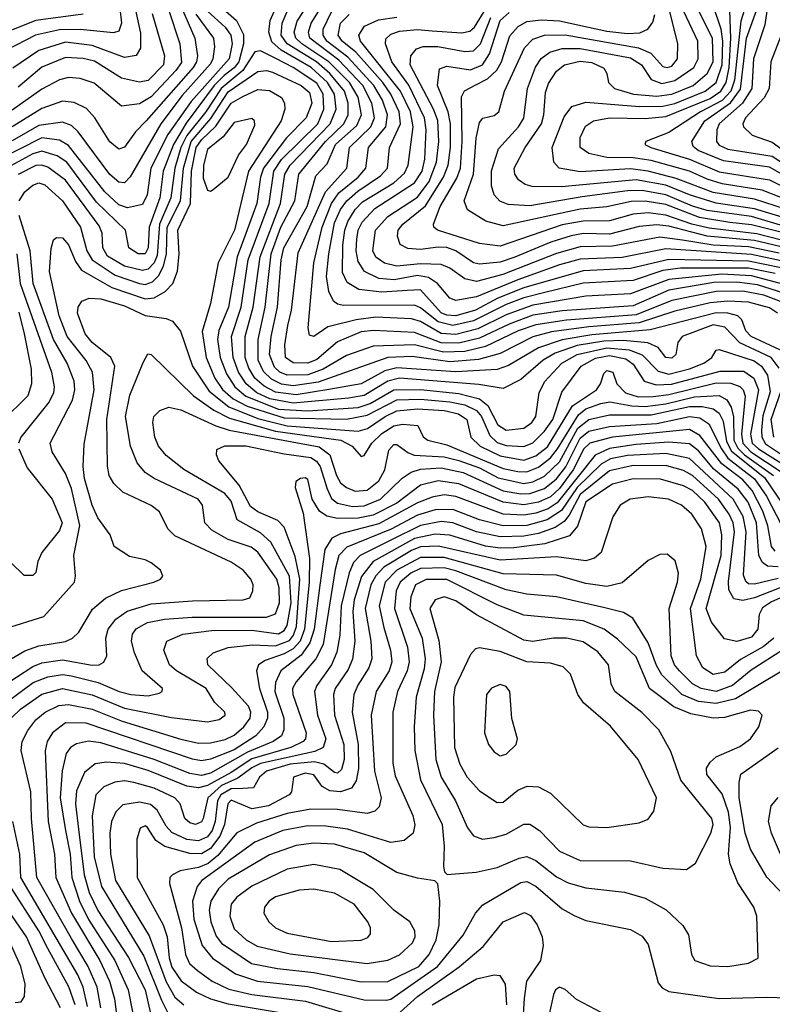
# Model space of a CAD drawing. Extents: x 997028 to 1115134, y 536408 to 618974.
# Tile 60 of 256: x 1002530 to 1005075, y 563417 to 566747. Entities that reach past the tile are written whole.
import ezdxf

# ---------------------------------------------------------------- set-up
doc = ezdxf.new("R2010")
doc.units = 0

msp = doc.modelspace()

# ---------------------------------------------------------------- linework, layer by layer
at = {"layer": '0CON10XD'}
for points in [[(1005031.4, 566945), (1004968.3, 566741.7), (1004946.9, 566543.1), (1004934.7, 566505.3), (1004905, 566474.2), (1004832, 566435), (1004725, 566365.2), (1004647.5, 566335), (1004644.2, 566325), (1004664.4, 566315), (1004795, 566274.9), (1004895, 566232.9), (1005065, 566205.5), (1005165, 566155.8)], [(1005275, 565985.1), (1005005, 566053), (1004931.2, 566061.2), (1004828.6, 566078.6), (1004715, 566121.5), (1004645, 566133.2), (1004598.3, 566131.7), (1004515, 566114.4), (1004425, 566106.1), (1004165, 566050.2), (1004106, 566066), (1004044.1, 566104.1), (1004033.3, 566135), (1004065.1, 566225), (1004073.6, 566346.4), (1004085, 566400), (1004096.2, 566413.8), (1004135, 566423.3), (1004150.6, 566435), (1004170, 566505), (1004237.6, 566652.4), (1004265, 566680.8), (1004304.4, 566694.4), (1004375, 566696.2), (1004622.2, 566652.2), (1004663.9, 566633.9), (1004705, 566588.8), (1004720, 566585), (1004735, 566589.7), (1004754.8, 566615), (1004755.6, 566665), (1004703.2, 566875)], [(1003055, 566841.9), (1003122, 566685), (1003131.1, 566625), (1003128.5, 566605), (1003117.3, 566585), (1002958.1, 566405), (1002922.2, 566367.8), (1002885, 566316.1), (1002865, 566308.9), (1002835, 566333.8), (1002784.8, 566414.8), (1002756.4, 566446.4), (1002715, 566467), (1002675, 566471.3), (1002605, 566446.6), (1002505.3, 566385)], [(1005067.6, 566855), (1005050.3, 566729.7), (1005011.8, 566615), (1005005.9, 566515), (1004974.7, 566465.3), (1004895.2, 566395), (1004887.8, 566375), (1004885.8, 566335), (1004895, 566322.4), (1004925, 566309.2), (1005075, 566286.1), (1005165, 566226.4)], [(1003165.7, 566775.7), (1003225, 566721.5), (1003244.6, 566695), (1003248.9, 566665), (1003238.3, 566615), (1003109.5, 566470.5), (1003031.4, 566358.6), (1002974.2, 566245), (1002961.3, 566155), (1002945, 566121.8), (1002895, 566111.2), (1002865, 566121.1), (1002818, 566165), (1002695, 566322.2), (1002665, 566339.9), (1002605, 566347.8), (1002450.4, 566269.6)], [(1002869.2, 566785), (1002874.3, 566735.7), (1002865, 566708.9), (1002847, 566703), (1002735, 566714.4), (1002665, 566713), (1002584, 566695), (1002486.1, 566643.9)], [(1003032.4, 566785), (1003071.7, 566665), (1003077.1, 566602.9), (1003058.6, 566575), (1002975, 566485.8), (1002935, 566463), (1002875, 566454.7), (1002782.3, 566532.3), (1002735, 566548.8), (1002695, 566551.6), (1002665, 566543.3), (1002605, 566511.7), (1002505, 566441.4)], [(1002918.5, 566795), (1002938.2, 566701.8), (1002938.7, 566651.3), (1002924.2, 566625.8), (1002885, 566619), (1002775, 566659.5), (1002685, 566670.7), (1002595, 566643), (1002506.7, 566583.3)], [(1003200.2, 566800.2), (1003263.7, 566745), (1003286.9, 566696.9), (1003287.3, 566665), (1003270.8, 566605), (1003255.6, 566584.4), (1003221.7, 566558.3)], [(1005100.5, 565630.5), (1005003.5, 565675), (1004986, 565695), (1004972.1, 565732.1), (1004958.8, 565745), (1004925, 565754.9), (1004885, 565755.3), (1004662, 565698), (1004465, 565681.6), (1004365, 565664.7), (1004285, 565636.8), (1004182.5, 565577.5), (1004145, 565563.5), (1004005, 565556), (1003805, 565570), (1003765, 565559.3), (1003685, 565515.1), (1003575, 565495.8), (1003465, 565478.3), (1003395, 565487.7), (1003357.2, 565507.2), (1003325.8, 565535), (1003305, 565568.7), (1003293.1, 565605), (1003292.8, 565675), (1003320, 565775), (1003342.9, 565945), (1003412.1, 566125), (1003427.1, 566225), (1003444.6, 566255), (1003580, 566395), (1003600.5, 566445), (1003594.7, 566495), (1003571.1, 566535), (1003515.4, 566585), (1003414, 566644), (1003382.4, 566672.4), (1003372.2, 566705), (1003377.5, 566745), (1003399.8, 566795)], [(1005092.5, 565755), (1005065, 565772.2), (1004995, 565791.9), (1004925, 565795.5), (1004865, 565789.8), (1004745, 565761.5), (1004625, 565721.5), (1004455, 565708.8), (1004328.7, 565691.3), (1004265.2, 565674.8), (1004155, 565618.5), (1004082, 565598), (1003985, 565590.4), (1003857.4, 565607.4), (1003775, 565604.3), (1003539.1, 565520.9), (1003455, 565508.8), (1003415, 565514.4), (1003381.5, 565531.5), (1003355, 565557.4), (1003336.4, 565595), (1003336.6, 565665), (1003360.3, 565775), (1003380.3, 565955), (1003413.2, 566045), (1003460.1, 566135), (1003474.6, 566225), (1003564.7, 566335), (1003625.9, 566395), (1003640.8, 566425), (1003641, 566465), (1003628.8, 566505), (1003579.3, 566565), (1003534, 566605), (1003435.1, 566665), (1003414.9, 566695), (1003417.6, 566735), (1003435.1, 566775)], [(1005135, 565781.8), (1005046.6, 565815), (1004975, 565828.6), (1004885, 565827.7), (1004735, 565797.6), (1004615, 565748.4), (1004378.7, 565731.3), (1004275, 565714.9), (1004216.1, 565695), (1004105, 565641.9), (1004035.5, 565625), (1003962.9, 565622.9), (1003865, 565647.5), (1003725, 565643.1), (1003635, 565610.8), (1003555.9, 565565), (1003505, 565546.3), (1003434.6, 565544.6), (1003410.3, 565555), (1003391.6, 565571.6), (1003375.3, 565615), (1003381, 565675), (1003402.1, 565775), (1003414.5, 565935), (1003423.9, 565975), (1003502, 566115), (1003531.2, 566218.8), (1003569.9, 566260.1), (1003598.6, 566325), (1003670.2, 566389.8), (1003686, 566425), (1003674.7, 566485), (1003645.3, 566535), (1003575, 566605), (1003484.1, 566665), (1003463.7, 566685), (1003458.5, 566705), (1003468.1, 566741.9), (1003489.6, 566775)], [(1005135.2, 565815.2), (1005025, 565850.2), (1004955, 565859.7), (1004877.7, 565857.7), (1004725, 565832.6), (1004605, 565779.8), (1004365, 565762.5), (1004265, 565747.5), (1004185, 565717.6), (1004085, 565670.3), (1004015, 565653.1), (1003955, 565654.6), (1003865, 565688.8), (1003726.2, 565696.2), (1003685, 565691.8), (1003605, 565657.3), (1003535, 565598.1), (1003505, 565585.7), (1003455, 565586.2), (1003428.8, 565605), (1003427, 565647), (1003437.2, 565712.8), (1003448.8, 565765), (1003471.9, 565958.1), (1003564.8, 566165.2), (1003636.1, 566245), (1003645.1, 566315), (1003717.2, 566385), (1003730.3, 566415), (1003721.1, 566465), (1003690.1, 566525), (1003609.8, 566609.8), (1003511.7, 566685), (1003507.1, 566705), (1003515.8, 566735), (1003540.1, 566775)], [(1005105, 565931.9), (1005005, 565952.9), (1004715, 565972.2), (1004566.9, 565943.1), (1004425, 565936.8), (1004355, 565917.8), (1004215, 565866.9), (1004075, 565809.9), (1004005, 565797.3), (1003985, 565805.3), (1003943, 565855), (1003912.7, 565875), (1003875, 565882), (1003796.8, 565866.8), (1003745, 565871.8), (1003696.2, 565895), (1003675, 565928.8), (1003667.6, 565965), (1003669.9, 566005), (1003674.9, 566035), (1003688.1, 566061.9), (1003731.6, 566108.4), (1003865.2, 566194.8), (1003891.6, 566235), (1003900, 566275), (1003904.7, 566375), (1003899.4, 566415), (1003845.8, 566525.8), (1003788, 566605), (1003767, 566665), (1003767.9, 566682.1), (1003785, 566698.3), (1003815, 566708.2), (1003875, 566713.8), (1003925, 566709.8), (1004025, 566702.4), (1004051.8, 566708.2), (1004068.1, 566721.9), (1004100.4, 566775)], [(1005125.4, 566045.4), (1005005, 566081.1), (1004855, 566102.3), (1004805, 566116.6), (1004715, 566155.1), (1004635, 566169.4), (1004585, 566168.6), (1004431.7, 566148.3), (1004255, 566117.9), (1004181.8, 566121.8), (1004153.2, 566133.2), (1004134.2, 566155), (1004125.5, 566185.5), (1004125.9, 566235.9), (1004149.6, 566310.4), (1004216.9, 566385), (1004235, 566414.5), (1004246.8, 566515), (1004273.9, 566586.1), (1004293.8, 566616.2), (1004322.7, 566637.3), (1004365, 566649.4), (1004425, 566649.8), (1004595, 566618.6), (1004633, 566595), (1004664.9, 566544.9), (1004701.6, 566531.6), (1004745, 566541.1), (1004809.8, 566585), (1004824.9, 566615), (1004823.7, 566675), (1004776.3, 566775)], [(1005145, 566068.4), (1005015, 566107.7), (1004885, 566126.5), (1004794.8, 566154.8), (1004715, 566187.7), (1004615, 566205.6), (1004361.8, 566181.8), (1004262.6, 566182.6), (1004239.5, 566189.5), (1004217.3, 566205), (1004204.2, 566225), (1004202.4, 566245), (1004239.3, 566315), (1004294.2, 566395), (1004302.3, 566425), (1004308.6, 566501.4), (1004318.6, 566531.4), (1004345, 566572.7), (1004372.7, 566595), (1004425, 566607.2), (1004465, 566602.4), (1004505, 566583.3), (1004515.3, 566565.3), (1004521.2, 566535), (1004541.8, 566515), (1004605.6, 566495.6), (1004685, 566488), (1004735, 566494.9), (1004807.2, 566525), (1004854.6, 566565.4), (1004874.9, 566605.1), (1004873.3, 566685), (1004822.2, 566785)], [(1005155.1, 566095.1), (1005015, 566140.2), (1004875, 566162.9), (1004750.5, 566210.5), (1004655, 566235.3), (1004595, 566242.6), (1004425, 566232.8), (1004354.4, 566245), (1004336.2, 566265), (1004330.2, 566315), (1004371, 566419), (1004396.8, 566453.2), (1004445, 566468), (1004626.4, 566453.6), (1004705, 566454.7), (1004745, 566464.1), (1004848.3, 566505), (1004885.4, 566534.6), (1004905.3, 566595), (1004908.3, 566675), (1004902.4, 566715), (1004874.6, 566795)], [(1005155.7, 566125.7), (1005040.5, 566170.5), (1004905, 566192.5), (1004855, 566207.8), (1004794.5, 566234.5), (1004665, 566271.1), (1004605, 566280.2), (1004515, 566281.5), (1004455, 566294.5), (1004425.3, 566315), (1004425, 566348.6), (1004443.2, 566386.8), (1004470.6, 566405), (1004525, 566414.8), (1004645, 566413.1), (1004715, 566420), (1004865, 566480.2), (1004901.4, 566505), (1004918.8, 566535), (1004928.6, 566585), (1004934.3, 566684.3), (1004931.4, 566778.6)], [(1004909.8, 566270.2), (1004824.8, 566305), (1004807.9, 566317.9), (1004802.9, 566335), (1004846.8, 566405), (1004934.2, 566465.8), (1004968, 566512), (1004988.1, 566685), (1005021.4, 566778.6)], [(1002745, 566765.6), (1002585, 566744.4), (1002425, 566681.4)], [(1003126, 566766), (1003185.2, 566685), (1003189.5, 566655), (1003183.7, 566615), (1003175, 566598.1), (1003079.6, 566490.4), (1003007.5, 566395), (1002903.9, 566216.1), (1002885, 566194.8), (1002865, 566197.4), (1002835, 566223.2), (1002727.9, 566367.9), (1002705, 566388.8), (1002675, 566400.3), (1002595, 566389.7), (1002505, 566337)], [(1002978.4, 566768.4), (1003020.3, 566625), (1003016.8, 566595), (1002965, 566541.5), (1002935, 566535.5), (1002875, 566549.6), (1002783.6, 566606.4), (1002745, 566616.4), (1002685, 566619.5), (1002605, 566586.6), (1002525, 566519.5)], [(1005115, 565851.5), (1005005, 565881.3), (1004904.1, 565885.9), (1004725, 565868.9), (1004595, 565819.8), (1004445, 565811.7), (1004265, 565781.9), (1004175, 565749.4), (1004078.8, 565701.2), (1004005, 565682.3), (1003955, 565686.1), (1003885, 565726.8), (1003855, 565735.1), (1003735, 565740.9), (1003667.7, 565732.3), (1003571.8, 565708.2), (1003525, 565675.4), (1003510.6, 565680.6), (1003505.9, 565705), (1003524.6, 565925), (1003553.3, 566045), (1003584.3, 566125.7), (1003608.9, 566161.1), (1003674.5, 566215), (1003701.2, 566245), (1003709.8, 566315), (1003767.9, 566385), (1003774.4, 566425), (1003757.1, 566475), (1003727.7, 566525), (1003639.9, 566620), (1003568.5, 566675), (1003556.3, 566695), (1003556.8, 566715), (1003585, 566773.3)], [(1003712.7, 566585), (1003666.8, 566636.8), (1003621, 566675), (1003607.6, 566695), (1003614.8, 566735), (1003644.8, 566765)], [(1005105, 565907.3), (1004995, 565930.4), (1004725, 565936.5), (1004595, 565905.1), (1004435, 565897.9), (1004235, 565839.8), (1004146.7, 565805), (1004072, 565765), (1004005, 565745.6), (1003975, 565747.5), (1003955, 565756.1), (1003885, 565833), (1003840.7, 565830.7), (1003755.3, 565825.3), (1003677.5, 565835), (1003638, 565858), (1003621.8, 565891.8), (1003622.7, 565985), (1003629.3, 566035), (1003640.3, 566065), (1003664.3, 566105), (1003689.1, 566130.9), (1003795, 566195.9), (1003831.4, 566228.6), (1003843.5, 566255), (1003860.7, 566385), (1003852, 566435), (1003818.4, 566505), (1003683.1, 566675), (1003676.5, 566695), (1003695.9, 566725), (1003743.4, 566746.6), (1003805, 566756.1)], [(1005097.8, 565957.8), (1004995, 565978.5), (1004875, 565984.3), (1004770.9, 566000.9), (1004695, 566012.1), (1004535, 565980.9), (1004425, 565979.4), (1004345, 565956.6), (1004163.4, 565885), (1004075, 565861.4), (1004035, 565870.9), (1003985, 565906.4), (1003955, 565919), (1003885, 565921.9), (1003805, 565913), (1003763.2, 565923.2), (1003734.3, 565944.3), (1003724.2, 565965), (1003733.1, 566035), (1003775, 566081.1), (1003875, 566147.4), (1003915, 566200.3), (1003939.7, 566265), (1003947.2, 566335), (1003944.3, 566405.7), (1003929.9, 566445), (1003850.7, 566595), (1003852.9, 566625), (1003871.4, 566648.6), (1003895, 566656.7), (1003943.7, 566656.3), (1004035, 566639.8), (1004065, 566642.3), (1004088.1, 566665), (1004123.1, 566755)], [(1004205, 565944.2), (1004155, 565927.2), (1004085, 565919.8), (1004064.7, 565925), (1004005.1, 565965.1), (1003975, 565976.4), (1003945, 565978.1), (1003885, 565969.3), (1003842.7, 565972.7), (1003816.2, 565986.2), (1003808.2, 566015), (1003810.5, 566035), (1003825.7, 566055), (1003902.3, 566117.7), (1003963.2, 566215), (1003978.9, 566255), (1003986.9, 566315), (1003987.1, 566395), (1003978.7, 566435), (1003943.1, 566525), (1003949.4, 566580.6), (1003975, 566589.8), (1004055, 566577.1), (1004095, 566594.2), (1004118.5, 566631.5), (1004154.9, 566745), (1004185, 566771.5)], [(1005276.9, 565956.9), (1005022.3, 566022.3), (1004861.6, 566041.6), (1004803.3, 566055), (1004715, 566086.5), (1004655, 566093.9), (1004605, 566089.4), (1004525, 566067.3), (1004435, 566065.5), (1004365, 566053.2), (1004155, 565981), (1004085, 565990.6), (1003943.3, 566035), (1003930.4, 566045), (1003930, 566055), (1003951.5, 566115), (1004008.4, 566211.6), (1004020.3, 566245), (1004026.9, 566335), (1004023.7, 566486.3), (1004033.9, 566506.1), (1004072.8, 566527.2), (1004112.3, 566547.7), (1004143.6, 566576.4), (1004159.7, 566605), (1004187, 566693), (1004215.3, 566724.7), (1004245, 566740.9), (1004293.7, 566746.3), (1004355, 566743), (1004515, 566708), (1004585, 566700.5), (1004626.7, 566703.3), (1004654.3, 566715.7), (1004671.1, 566738.9), (1004678, 566765)], [(1005105.2, 566695), (1005070.5, 566605), (1005064.3, 566515), (1005047, 566483), (1004984, 566415), (1004975.3, 566395), (1004977.5, 566385), (1005006.8, 566356.8), (1005075, 566332.5), (1005165, 566267.1)], [(1005098.6, 565568.6), (1005070.9, 565605), (1004965, 565653.8), (1004915, 565706.7), (1004875, 565714.7), (1004770.8, 565675), (1004755.4, 565655), (1004749.2, 565615), (1004735, 565602.3), (1004715, 565604.2), (1004688.7, 565638.7), (1004654.5, 565654.5), (1004572, 565662), (1004505, 565660.2), (1004414.8, 565645.2), (1004341.2, 565618.8), (1004300.4, 565595), (1004225, 565530.5), (1004165, 565500.2), (1004082.8, 565512.8), (1003815, 565534.6), (1003775, 565524.1), (1003695, 565476.4), (1003642.5, 565467.5), (1003455, 565450.1), (1003376.4, 565465), (1003331.9, 565485), (1003296.5, 565515), (1003270.4, 565555), (1003252.2, 565605), (1003246.9, 565675), (1003279, 565775), (1003302.9, 565935), (1003373.4, 566125), (1003389.4, 566235), (1003415.8, 566274.2), (1003538.1, 566395), (1003559.1, 566445), (1003556.6, 566495), (1003535, 566532.3), (1003455, 566585.5), (1003396, 566616), (1003345, 566641.9), (1003325, 566638.6), (1003284.5, 566575.6), (1003211.2, 566515), (1003159.5, 566435), (1003095, 566355), (1003075.6, 566315), (1003054.6, 566245), (1003041.1, 566145), (1003003.2, 566055), (1002995, 565949.7), (1002984.7, 565925.3), (1002965, 565903.6), (1002945, 565899.1), (1002885, 565913.5), (1002827.3, 565947.3), (1002811.1, 565975), (1002809.2, 566025), (1002799.4, 566049.4), (1002685, 566204.1), (1002625, 566248.8), (1002605, 566255.6), (1002585, 566253.7), (1002525, 566223.3)], [(1002529, 566135), (1002547.8, 566165), (1002575, 566187.5), (1002595, 566194.8), (1002615, 566189), (1002675, 566134.8), (1002736.2, 566045), (1002756.9, 565965), (1002775.2, 565935), (1002852.6, 565882.6), (1002935.1, 565855.1), (1002955, 565851.8), (1002979.4, 565860.6), (1002999.5, 565880.5), (1003016.6, 565913.4), (1003026.7, 565955), (1003029.3, 566045), (1003074, 566135), (1003084.5, 566245), (1003109.8, 566335), (1003176.8, 566413.2), (1003235, 566503.2), (1003335, 566571.6), (1003365, 566574.8), (1003385, 566569.9), (1003482.5, 566525), (1003510.4, 566500.4), (1003517.6, 566465), (1003498.4, 566415), (1003432.1, 566347.9), (1003354.3, 566245), (1003344.3, 566215), (1003332.3, 566125), (1003286.9, 566003.1), (1003265.9, 565945), (1003235.9, 565775), (1003203.6, 565696.4), (1003199.5, 565665), (1003208.5, 565605), (1003229.3, 565549.3), (1003258, 565505), (1003295, 565473.4), (1003405, 565430.1), (1003505, 565424.4), (1003675, 565435.4), (1003715, 565449.1), (1003795, 565495.5), (1003885, 565496.6), (1004015, 565483), (1004085.3, 565465.2), (1004112.7, 565442.7), (1004146.5, 565376.5), (1004175, 565359.1), (1004235, 565365.9), (1004261.6, 565385), (1004275.6, 565404.4), (1004286.2, 565485), (1004305, 565521.9), (1004363, 565585), (1004415.7, 565615), (1004515, 565636.9), (1004590.6, 565630.6), (1004635, 565613.4), (1004688.7, 565558.7), (1004725, 565548.2), (1004795, 565565.8), (1004843.1, 565585), (1004870.3, 565605), (1004885, 565628.8), (1004895, 565631.4), (1005013.7, 565593.7), (1005038.3, 565575), (1005059.3, 565545), (1005067.9, 565487.9), (1005042.5, 565407.5), (1005038.5, 565358.5), (1005039.1, 565335), (1005052.2, 565312.2), (1005153.2, 565245)], [(1005085, 565888.6), (1004995, 565906.9), (1004765, 565906.3), (1004705, 565898.7), (1004605, 565865.1), (1004435, 565855.8), (1004305.4, 565824.6), (1004235, 565806.9), (1004175, 565783.8), (1004065, 565728.1), (1003995, 565713.2), (1003945, 565724.9), (1003885, 565773), (1003865, 565781.4), (1003625, 565780.9), (1003605, 565784.8), (1003591.4, 565795), (1003575, 565827.8), (1003568.1, 565878.1), (1003575.1, 565955.1), (1003595, 566059.5), (1003615, 566105.6), (1003636.8, 566135), (1003673.1, 566166.9), (1003750.7, 566219.3), (1003774.1, 566245), (1003780.9, 566315), (1003818.3, 566395), (1003813.3, 566435), (1003785.7, 566495), (1003758.4, 566535), (1003712.7, 566585)], [(1003221.7, 566558.3), (1003188.2, 566525), (1003092.8, 566397.2), (1003050.6, 566325), (1003014.9, 566235), (1003003.7, 566145), (1002968.2, 566045), (1002964.8, 565975), (1002955, 565955.3), (1002931.1, 565955), (1002898.9, 565975), (1002887.9, 566035), (1002789.8, 566129.8), (1002689.5, 566265), (1002656.6, 566286.6), (1002605, 566302.2), (1002575, 566293), (1002475, 566239.5)], [(1002420.9, 564539.1), (1002547.9, 564612.1), (1002595, 564629.3), (1002685, 564644.1), (1002709.2, 564655), (1002730, 564675), (1002776.3, 564753.7), (1002820.1, 564789.9), (1002874.2, 564815.8), (1002984, 564845), (1003006.2, 564855), (1003013.8, 564865), (1003006, 564885), (1002975, 564910), (1002955, 564920), (1002901.3, 564931.3), (1002850, 564965), (1002836.7, 565005), (1002795, 565062.7), (1002775, 565104.5), (1002749.6, 565195), (1002744.5, 565235.5), (1002748.8, 565311.2), (1002782.2, 565495), (1002775.9, 565555), (1002754.9, 565594.9), (1002691.3, 565675), (1002663.7, 565745), (1002631.6, 565895), (1002636.4, 565973.6), (1002645, 566002), (1002655, 566010), (1002675, 566008.9), (1002695, 565986.1), (1002719.2, 565929.2), (1002739.7, 565899.7), (1002841.7, 565841.7), (1002955, 565803.3), (1002985, 565806.9), (1003022.4, 565827.6), (1003047.9, 565855), (1003063.8, 565896.2), (1003069.8, 565955), (1003064.9, 566035), (1003108.2, 566125), (1003111.7, 566235), (1003127.5, 566315), (1003145, 566341.3), (1003193.4, 566386.6), (1003245, 566464.9), (1003285, 566487.5), (1003335, 566511.2), (1003375, 566507.4), (1003415, 566483.6), (1003425.9, 566465), (1003427.2, 566445), (1003414.8, 566405), (1003303.5, 566235), (1003256.3, 566035), (1003201.6, 565925), (1003175, 565787.5), (1003147.7, 565692.3), (1003161, 565605), (1003190, 565535), (1003216.4, 565496.4), (1003252.6, 565465), (1003299.8, 565439.8), (1003425, 565400.2), (1003635, 565395.6), (1003705, 565408.9), (1003805, 565461), (1003885, 565463.3), (1003985, 565454.8), (1004035, 565444), (1004075.1, 565425), (1004092.1, 565405), (1004120.2, 565340.2), (1004145, 565317.4), (1004175, 565307.3), (1004235, 565302.9), (1004265, 565315.5), (1004305, 565354.8), (1004333.3, 565395), (1004362.9, 565487.1), (1004428.8, 565575), (1004477.4, 565602.6), (1004525, 565611.8), (1004579.7, 565599.7), (1004605, 565581.9), (1004641.6, 565525), (1004682.3, 565512.3), (1004734.7, 565514.7), (1004898.3, 565558.3), (1004978.2, 565558.2), (1005012.5, 565535), (1005027.8, 565495), (1005001.6, 565345), (1005007.2, 565315), (1005028.8, 565295), (1005125, 565234.8)], [(1003175, 566166.7), (1003185, 566172.5), (1003235, 566214.6), (1003270.6, 566289.4), (1003296.6, 566325), (1003325, 566390), (1003324.4, 566405), (1003315, 566413.3), (1003255, 566399.4), (1003218.5, 566351.5), (1003165, 566308.2), (1003151.5, 566255), (1003151, 566211), (1003165, 566170.6), (1003175, 566166.7)], [(1005175, 566186.5), (1005065, 566247.8), (1004909.8, 566270.2)], [(1002482, 564688), (1002611.9, 564728.1), (1002715.7, 564844.3), (1002719.3, 564865), (1002713, 564935), (1002734.1, 565035.9), (1002705, 565161.2), (1002685, 565212.3), (1002640, 565285), (1002633.6, 565315), (1002709.3, 565460.7), (1002716.9, 565495), (1002714.2, 565525), (1002690.8, 565585), (1002644.1, 565665), (1002575.6, 565855), (1002565.6, 565965), (1002528.5, 566085)], [(1005162.5, 565965), (1005015, 565999.8), (1004855, 566014.5), (1004725, 566048.8), (1004685, 566053.1), (1004625, 566047.7), (1004525, 566022), (1004436.5, 566023.5), (1004395, 566016.2), (1004325.9, 565995), (1004205, 565944.2)], [(1002520.9, 565955), (1002531.6, 565855), (1002637.5, 565555), (1002647, 565505), (1002645.1, 565484.9), (1002630.4, 565455), (1002534.2, 565335), (1002525.8, 565315)], [(1002463.4, 564486.6), (1002575, 564559.6), (1002605, 564571.2), (1002675, 564582.2), (1002775, 564563.5), (1002799.2, 564565), (1002815, 564574), (1002824.7, 564595), (1002821.9, 564655), (1002829.6, 564685), (1002855, 564719), (1002894.1, 564745.9), (1002975, 564771.3), (1003115, 564781.7), (1003285.4, 564784.6), (1003307.9, 564792.1), (1003318.5, 564815), (1003319.3, 564835), (1003311.3, 564855), (1003286.1, 564885), (1003245, 564911.7), (1003055, 565001.6), (1003031.7, 565025), (1003002.7, 565082.7), (1002975, 565104.2), (1002878.9, 565148.9), (1002848.3, 565178.3), (1002832.9, 565205), (1002827.1, 565237.1), (1002824.9, 565395), (1002852.4, 565575), (1002838.9, 565605), (1002775, 565654.8), (1002751.1, 565685), (1002725.7, 565755), (1002727.8, 565775), (1002740.8, 565795), (1002765, 565805.7), (1002805, 565802.6), (1002885, 565779.3), (1002955, 565746.8), (1003025, 565736.3), (1003047.2, 565727.2), (1003073.5, 565693.5), (1003114.9, 565574.9), (1003170.5, 565490.5), (1003237.6, 565437.6), (1003335, 565397.8), (1003435, 565373.6), (1003675, 565355.6), (1003705.9, 565364.1), (1003765.8, 565405), (1003805, 565423.7), (1003875, 565431.1), (1003965.6, 565425.6), (1004013.5, 565413.5), (1004042.4, 565395), (1004055.2, 565335), (1004086.8, 565305), (1004155, 565271.6), (1004235, 565257.7), (1004275, 565271.9), (1004315, 565302.8), (1004399, 565441), (1004480.3, 565495), (1004494.2, 565515), (1004505, 565550.6), (1004515, 565560.4), (1004536, 565555), (1004549.7, 565515), (1004579, 565485), (1004621.4, 565471.4), (1004672.7, 565472.7), (1004725, 565479.9), (1004885, 565518.6), (1004935, 565517.5), (1004965, 565506.2), (1004976.2, 565495), (1004983.5, 565473.5), (1004970.9, 565345), (1004975.4, 565315), (1005002.8, 565285), (1005108.1, 565215)], [(1002527.7, 565757.7), (1002545.1, 565685), (1002568.5, 565565), (1002570.6, 565515), (1002557.5, 565475), (1002471.4, 565388.6)], [(1002483.7, 564436.3), (1002575.3, 564504.8), (1002625, 564524.4), (1002675, 564531.8), (1002705, 564528.2), (1002795.5, 564505.5), (1002867.1, 564475), (1002906, 564465), (1002965, 564459.5), (1003001.3, 564468.7), (1003012.2, 564475), (1003013.6, 564485), (1002944.8, 564544.8), (1002918.4, 564605), (1002908.6, 564645), (1002911.3, 564668.7), (1002923.7, 564686.3), (1002962.1, 564707.9), (1003020.4, 564719.6), (1003113.5, 564726.5), (1003364.4, 564725.6), (1003395, 564737.1), (1003409.1, 564775), (1003407.8, 564825), (1003399.7, 564855), (1003335, 564946.5), (1003312.9, 564962.9), (1003235, 564989.2), (1003180.3, 565020.3), (1003155.9, 565045), (1003148.9, 565105), (1003133.8, 565125), (1002985.2, 565195.2), (1002955, 565215.9), (1002927.7, 565247.7), (1002904.4, 565305), (1002887.5, 565405), (1002902.6, 565477.4), (1002947.9, 565587.9), (1002963.1, 565616.9), (1002975, 565614.2), (1003118.1, 565475), (1003186.6, 565426.6), (1003239.4, 565399.4), (1003395, 565354.8), (1003616.2, 565325), (1003654.7, 565305), (1003685, 565270), (1003695, 565273.3), (1003721.3, 565315), (1003755, 565347.4), (1003795, 565373.4), (1003825, 565379.5), (1003876.2, 565375), (1003895, 565336), (1003910.8, 565325), (1003975, 565309.4), (1004165, 565229.1), (1004215, 565218.9), (1004245, 565217.7), (1004285, 565233.6), (1004325, 565264.7), (1004349.2, 565295), (1004419.3, 565410.7), (1004445, 565430.5), (1004495, 565448.6), (1004525.6, 565454.4), (1004600.6, 565440.6), (1004645, 565439.3), (1004715, 565448.2), (1004812, 565472), (1004895, 565476.3), (1004921.6, 565461.6), (1004936.2, 565436.2), (1004943.5, 565403.5), (1004945.2, 565325), (1004958.1, 565298.1), (1004980.8, 565275), (1005079, 565205)], [(1005080.2, 565335), (1005071.6, 565395), (1005105.8, 565495)], [(1002503.6, 564386.4), (1002533.1, 564415), (1002605, 564465.5), (1002675, 564484.4), (1002775, 564463), (1002885, 564418.5), (1003043.4, 564386.6), (1003165, 564372), (1003205, 564380), (1003225.4, 564395), (1003223.6, 564405), (1003188.7, 564438.7), (1003161.2, 564485), (1003060.6, 564545), (1003037.1, 564565), (1003017.8, 564615), (1003027.3, 564645), (1003081.6, 564668.4), (1003178.9, 564681.1), (1003315, 564682.1), (1003405, 564669.9), (1003425, 564681.1), (1003435, 564697.6), (1003447.8, 564775), (1003442.7, 564865), (1003379.9, 564979.9), (1003345, 565010.9), (1003265.3, 565055), (1003245, 565118.2), (1003224.3, 565145), (1003085, 565226.1), (1003025, 565272.7), (1003000, 565305), (1002987.1, 565335), (1002980.7, 565385), (1002983.8, 565405), (1003004.3, 565425.7), (1003035, 565436.3), (1003075, 565428), (1003193.1, 565373.1), (1003238.4, 565358.4), (1003542.6, 565302.6), (1003578.6, 565275), (1003601.2, 565205), (1003615, 565181.1), (1003635.3, 565165), (1003665, 565152.9), (1003705, 565156.1), (1003745, 565187.2), (1003765.2, 565225), (1003778.7, 565291.3), (1003795, 565309.7), (1003805, 565310), (1003842.7, 565282.7), (1003864.5, 565274.5), (1003965, 565268.2), (1004015, 565256.5), (1004085, 565230.8), (1004147.9, 565197.9), (1004235, 565178.8), (1004265, 565184.1), (1004305, 565203.6), (1004355, 565251.9), (1004417.9, 565365), (1004455, 565395.1), (1004525, 565410.8), (1004665, 565410.5), (1004795, 565438.3), (1004838.2, 565438.2), (1004875, 565430.9), (1004895.7, 565415.7), (1004908.9, 565388.9), (1004920.3, 565320.3), (1004937.5, 565287.5), (1005048.1, 565198.1), (1005129.4, 565079.4)], [(1002804.6, 563405), (1002792.6, 563475), (1002762.1, 563545), (1002705, 563639.6), (1002588.2, 563845), (1002569.8, 564045), (1002567.7, 564135), (1002535.6, 564275), (1002539, 564305), (1002557.3, 564342.7), (1002585, 564378.3), (1002616.9, 564405), (1002662.7, 564427.3), (1002695, 564430.8), (1002775, 564414.6), (1002876.2, 564373.8), (1003075, 564313.4), (1003135, 564299.8), (1003175, 564300.6), (1003225, 564312), (1003255, 564326.6), (1003287.7, 564355), (1003309, 564385), (1003312.1, 564405), (1003304.4, 564425), (1003247.3, 564487.3), (1003166.8, 564565), (1003163.6, 564586.4), (1003184, 564606), (1003235, 564623.3), (1003317.9, 564632.1), (1003395, 564629.2), (1003442.3, 564647.7), (1003456.4, 564665), (1003466.6, 564695), (1003477.4, 564855), (1003461.6, 564931.6), (1003425, 565030.7), (1003403, 565053), (1003335, 565082.7), (1003310.8, 565100.8), (1003272.6, 565172.6), (1003203.6, 565255), (1003195.6, 565275), (1003197, 565293), (1003224.3, 565305.7), (1003295, 565306.1), (1003425, 565278.3), (1003515, 565266.6), (1003533.9, 565253.9), (1003546.1, 565236.1), (1003569.5, 565160.5), (1003585, 565127.5), (1003605, 565111.4), (1003655, 565101), (1003695, 565102.4), (1003750.6, 565125), (1003824, 565196), (1003853.4, 565216.6), (1003885, 565227), (1003955, 565231.8), (1004029.5, 565215), (1004165, 565154), (1004225, 565143.1), (1004255, 565144), (1004305, 565161.8), (1004345, 565194.2), (1004377, 565235), (1004425, 565331.2), (1004454.3, 565355.7), (1004525, 565371.1), (1004685, 565381.7), (1004795, 565405.3), (1004829.9, 565399.9), (1004860.5, 565380.5), (1004902.7, 565295), (1004925, 565264.1), (1005015, 565194), (1005055.6, 565135), (1005105, 565040)], [(1005085, 564949.8), (1005072.5, 564965), (1005060.1, 565035), (1005043.3, 565085), (1005006.4, 565155), (1004975, 565191), (1004904.5, 565244.5), (1004830.3, 565340.3), (1004795, 565361), (1004535.1, 565335.1), (1004457.8, 565315), (1004437.7, 565295), (1004401.8, 565225), (1004355, 565161.9), (1004325, 565133.1), (1004284.1, 565115), (1004235, 565106.2), (1004165, 565115.5), (1004015, 565177.6), (1003945, 565187.1), (1003885, 565172.5), (1003805, 565112.2), (1003725, 565071.6), (1003675, 565060.5), (1003605, 565060.1), (1003568.3, 565068.3), (1003544.2, 565084.2), (1003519.3, 565125), (1003505, 565192), (1003495, 565197.3), (1003480, 565195), (1003464, 565185), (1003462, 565165), (1003488.3, 565078.3), (1003510.2, 564925), (1003508.6, 564845), (1003493, 564685), (1003478.1, 564645), (1003455, 564618.9), (1003425, 564602.1), (1003360.2, 564579.8)], [(1005095, 564896.8), (1005058.9, 564898.9), (1005041.6, 564911.6), (1005029.7, 564935), (1005021.3, 565045), (1004993.9, 565115), (1004959.1, 565159.1), (1004877.1, 565227.1), (1004825, 565289.1), (1004795, 565312.4), (1004725, 565318.2), (1004615, 565310.7), (1004525, 565296.7), (1004475.9, 565274.1), (1004347.5, 565112.5), (1004317.7, 565092.3), (1004275, 565077.7), (1004235, 565070.8), (1004165, 565074.7), (1004005, 565134), (1003965, 565139.4), (1003925, 565132.1), (1003875, 565112.7), (1003745, 565041.8), (1003615, 565007.9), (1003586.2, 564993.8), (1003562.2, 564955), (1003545.3, 564834.7), (1003525.5, 564685), (1003511.2, 564638.8), (1003482, 564598), (1003413.6, 564545), (1003395.3, 564504.7), (1003393.5, 564475), (1003423, 564385), (1003423.4, 564345), (1003415.3, 564324.7), (1003386.8, 564305), (1003300.7, 564269.3), (1003175, 564198.8), (1003145, 564190.5), (1003105, 564197.1), (1002985, 564244.5), (1002805, 564301.6), (1002763.3, 564306.7), (1002722.7, 564297.3), (1002702.5, 564285), (1002687.8, 564265), (1002673.6, 564206.4), (1002666.9, 564115), (1002685.1, 564005), (1002700.7, 563925), (1002706.4, 563845), (1002732, 563765), (1002763.3, 563703.3), (1002851.5, 563565), (1002896.9, 563465), (1002911.6, 563391.6)], [(1002526.8, 565295), (1002555, 565231.8), (1002640.3, 565125), (1002674.2, 565045), (1002665, 565019.1), (1002605.4, 564945), (1002591.4, 564915), (1002585, 564877.5), (1002575, 564866.7), (1002545, 564866.7), (1002500.7, 564910.7)], [(1005095, 564857.2), (1005015, 564837.9), (1004995, 564839.4), (1004985, 564846.8), (1004978, 564868), (1004987, 565015), (1004976.2, 565066.2), (1004943.1, 565125), (1004795, 565263.2), (1004715, 565279.4), (1004585, 565272.7), (1004528.3, 565261.7), (1004496.3, 565243.7), (1004415, 565164.4), (1004362.6, 565087.4), (1004314.2, 565055.8), (1004245, 565036.7), (1004165, 565035.1), (1004085.1, 565055.1), (1003995, 565090.6), (1003935, 565089.6), (1003875, 565071.7), (1003786.6, 565023.4), (1003636.6, 564963.4), (1003609.2, 564935), (1003597.1, 564887.1), (1003556.8, 564633.2), (1003531.9, 564585), (1003465, 564507.4), (1003452.6, 564485), (1003453.5, 564465), (1003498.4, 564335), (1003496.9, 564315), (1003488.6, 564305), (1003447.5, 564285), (1003315, 564246.9), (1003245, 564200.2), (1003165, 564157.1), (1003135, 564148.4), (1003095, 564154.7), (1002965, 564207.2), (1002885, 564230.6), (1002823.9, 564236.1), (1002785, 564229.8), (1002748.9, 564201.1), (1002721.8, 564138.2), (1002719.5, 564095), (1002729.3, 564009.3), (1002747.9, 563855), (1002765.4, 563795), (1002795, 563734.3), (1002898.4, 563575), (1002954, 563466), (1002972.4, 563385)], [(1005150.6, 564845), (1005015, 564792), (1004975, 564782.3), (1004945, 564787.8), (1004928.5, 564818.5), (1004927, 564847), (1004947.5, 565015), (1004943.2, 565045), (1004928.8, 565075), (1004892.6, 565125), (1004805, 565205.1), (1004775, 565222.3), (1004718.1, 565238.1), (1004605, 565238.8), (1004525, 565221.2), (1004425, 565140.7), (1004388.6, 565071.4), (1004370.8, 565049.2), (1004340.9, 565029.1), (1004285, 565009.1), (1004235, 565000), (1004155, 564997.8), (1004075, 565014.9), (1003995, 565045.1), (1003955, 565050.2), (1003885, 565036.2), (1003785, 564986.9), (1003681.3, 564935), (1003659.2, 564910.8), (1003643.8, 564876.2), (1003617.6, 564765), (1003613.2, 564665), (1003602.5, 564607.5), (1003584.8, 564565), (1003534.5, 564495), (1003526.6, 564475), (1003536.9, 564395), (1003565.8, 564315), (1003556.6, 564285), (1003528.3, 564271.7), (1003345, 564230.9), (1003315, 564216.5), (1003268.3, 564181.7), (1003212.9, 564157.1), (1003166.2, 564115), (1003150.9, 564045), (1003145, 564034.1), (1003125, 564025.3), (1003105, 564030.5), (1003088.2, 564045), (1003073.3, 564095), (1003055.3, 564115), (1002985, 564147.7), (1002916.4, 564166.4), (1002885, 564172.6), (1002852, 564168), (1002815, 564151.7), (1002788.1, 564125), (1002775.4, 564054.6), (1002781.7, 563915), (1002807, 563815), (1002949.9, 563579.9), (1003010.3, 563430.3), (1003045, 563361.1)], [(1005175, 564822.7), (1005071.9, 564778.1), (1005041.8, 564758.2), (1005030.5, 564735), (1005025.9, 564685), (1005005, 564658.7), (1004955, 564643.6), (1004913.1, 564653.1), (1004869.2, 564709.2), (1004851.8, 564755), (1004901.8, 564935), (1004904.9, 565004.9), (1004896.9, 565045), (1004846.4, 565115), (1004805, 565154.6), (1004775, 565170.3), (1004696.8, 565193.2), (1004605, 565194.3), (1004535, 565175.7), (1004445, 565116.8), (1004416.3, 565033.7), (1004389, 565001), (1004305.8, 564974.2), (1004200.9, 564960.9), (1004155, 564959.2), (1004105, 564966.3), (1003985, 565003.4), (1003935, 565006.7), (1003865, 564991.9), (1003725.2, 564914.8), (1003686.5, 564863.5), (1003660.7, 564785), (1003656.3, 564745), (1003663.6, 564645), (1003656, 564584), (1003641, 564549), (1003596.6, 564485), (1003591.3, 564465), (1003594.6, 564395), (1003626.6, 564295), (1003627.1, 564245), (1003618.8, 564211.2), (1003605, 564198.9), (1003595, 564200.2), (1003558.6, 564228.6), (1003527.1, 564237.1), (1003445, 564228.4), (1003364.3, 564205), (1003341.5, 564185), (1003321.2, 564148.8), (1003285, 564146.3), (1003245, 564145.3), (1003210.2, 564125), (1003198.6, 564105), (1003191.3, 564035), (1003181.2, 564005), (1003165, 563982.9), (1003135, 563969.4), (1003095, 563974.2), (1003045, 563997.3), (1003025, 564019.1), (1002995, 564073.8), (1002973, 564093), (1002935, 564100.3), (1002879.1, 564090.9), (1002855, 564068.2), (1002840.6, 564035), (1002834.8, 563995), (1002836.8, 563925), (1002854, 563835), (1002968.4, 563648.4), (1003025, 563492.4), (1003055, 563440.6), (1003085.3, 563415.3)], [(1005080.2, 564655), (1005044.6, 564625.4), (1004967.1, 564582.9), (1004915, 564540.2), (1004875, 564532.1), (1004839.8, 564555), (1004818.5, 564595), (1004797.9, 564755), (1004833.1, 564855), (1004851, 564965), (1004835.2, 565025), (1004802.4, 565075), (1004767.5, 565105), (1004724.2, 565125), (1004655, 565133), (1004594.4, 565125), (1004560.9, 565105), (1004535.4, 565065), (1004496.2, 564945), (1004474, 564926), (1004445, 564916.7), (1004345, 564930.3), (1004155, 564918.9), (1003946.4, 564966.4), (1003885, 564963.5), (1003855, 564951.7), (1003761.2, 564895), (1003734.4, 564865.6), (1003717.7, 564835), (1003698.2, 564755), (1003717.4, 564645), (1003720.7, 564585), (1003711.2, 564555), (1003674, 564496), (1003660.3, 564465), (1003654.2, 564405), (1003674.2, 564295), (1003675.6, 564214.4), (1003668, 564172), (1003652.2, 564147.8), (1003615, 564135.5), (1003578.9, 564138.9), (1003553.3, 564153.3), (1003525, 564193.1), (1003495, 564198.9), (1003456.5, 564185), (1003449.1, 564135), (1003441.2, 564125), (1003371.5, 564088.5), (1003315, 564078.3), (1003245, 564106.8), (1003233.9, 564095), (1003222.9, 564025), (1003206.8, 563985), (1003175, 563943.9), (1003145, 563926), (1003105, 563926.3), (1003020.9, 563950.9), (1002991, 563971), (1002962.5, 564015), (1002955, 564020.4), (1002938, 564012), (1002926.7, 563975), (1002927.4, 563845), (1003015.6, 563685.6), (1003029.4, 563645), (1003035.7, 563574.3), (1003045, 563542.4), (1003075.7, 563495.7), (1003127.6, 563457.6), (1003175, 563435.4), (1003235, 563418.2), (1003485, 563377)], [(1005113.1, 564616.9), (1005003.4, 564546.6), (1004940.2, 564495), (1004885, 564475.1), (1004834.9, 564484.9), (1004805, 564501), (1004761.2, 564545), (1004744.8, 564565), (1004732.9, 564595), (1004726, 564755), (1004754.2, 564845), (1004757.7, 564875), (1004747, 564917), (1004719.7, 564939.7), (1004695, 564938.1), (1004655, 564918.1), (1004567.9, 564842.1), (1004515, 564829.4), (1004445, 564840.2), (1004345, 564867.7), (1004165, 564873), (1003965, 564927.6), (1003885, 564927.5), (1003805, 564885.3), (1003766.2, 564845), (1003745.9, 564765), (1003761.7, 564691.7), (1003784.5, 564615), (1003788.5, 564575), (1003779.1, 564545), (1003735.2, 564475), (1003718.6, 564395), (1003730.3, 564205), (1003752.7, 564115), (1003745.7, 564084.3), (1003730.6, 564069.4), (1003705, 564062.5), (1003604.5, 564075.5), (1003515, 564076.2), (1003435, 564061.5), (1003330.7, 564029.3), (1003265, 563996.9), (1003200, 563920), (1003167.4, 563892.6), (1003135, 563879.8), (1003072.3, 563867.7), (1003046.9, 563855), (1003038.4, 563845), (1003036.3, 563825), (1003077.7, 563675), (1003091.4, 563585), (1003103.9, 563555), (1003131.1, 563531.1), (1003180.9, 563495), (1003237.3, 563467.3), (1003315, 563450.1), (1003496.8, 563426.8), (1003685, 563370.5)], [(1005113, 564547), (1004950.2, 564449.8), (1004885, 564433.9), (1004825, 564441.1), (1004769, 564465), (1004701.2, 564531.2), (1004683, 564563), (1004655, 564639.6), (1004603, 564723), (1004571.5, 564741.5), (1004508.2, 564758.2), (1004345, 564795.2), (1004245, 564803.8), (1004175, 564818.6), (1004005, 564883.3), (1003965, 564893), (1003885, 564890.9), (1003853, 564875), (1003816.3, 564845), (1003803.1, 564815), (1003797.4, 564755), (1003841.3, 564625), (1003847.6, 564575), (1003840.6, 564545), (1003807.2, 564475), (1003791.5, 564405), (1003792, 564232), (1003799.6, 564189.6), (1003859.1, 564055), (1003866.3, 564023.7), (1003860.4, 563995), (1003829.7, 563970.3), (1003785, 563963.7), (1003638.6, 564008.6), (1003565, 564019.7), (1003505, 564020.3), (1003420.5, 564005), (1003324.9, 563965.1), (1003146.6, 563835), (1003129.8, 563815), (1003114.3, 563765), (1003119.6, 563705), (1003147.5, 563615), (1003182.7, 563572.7), (1003260.1, 563520.1), (1003334.5, 563494.5), (1003505, 563476.7), (1003695, 563431.5), (1003770.7, 563430.7)], [(1004925, 563544.1), (1004994.5, 563555.5), (1005027, 563573), (1005022.9, 563715), (1005012.9, 563745), (1004958, 563828), (1004932.1, 563892.1), (1004926.9, 563925), (1004933.6, 564015), (1004926.5, 564066.5), (1004905, 564128.7), (1004854.2, 564194.2), (1004852.5, 564215), (1004864.4, 564235.6), (1004885, 564253.5), (1004965, 564288.8), (1005001.1, 564315), (1005029.2, 564355), (1005040.5, 564395), (1005028, 564408), (1005001.5, 564411.5), (1004913, 564387), (1004875, 564384.2), (1004799.2, 564399.2), (1004742.3, 564422.3), (1004660, 564485), (1004615, 564591.4), (1004552, 564652), (1004506.2, 564685), (1004435, 564713.6), (1004235, 564732.5), (1004145, 564767.3), (1003975, 564854), (1003905, 564853.8), (1003868.6, 564835), (1003852.5, 564795), (1003849, 564755), (1003891.1, 564655), (1003901.2, 564585), (1003898.2, 564551.8), (1003870.5, 564455), (1003864, 564355), (1003866.3, 564275), (1003885.4, 564175.4), (1003958.3, 564025), (1003965, 563950), (1003962.9, 563882.9), (1003966.7, 563865), (1003976.2, 563856.2), (1004073.4, 563863.4), (1004145, 563879), (1004218.8, 563911.2), (1004245, 563916.1), (1004275, 563903.5), (1004345, 563847.5), (1004385, 563827.4), (1004445, 563811), (1004575, 563796.2), (1004645, 563775.3), (1004716, 563736), (1004772.7, 563682.7), (1004791.8, 563651.8), (1004801.5, 563585), (1004812.9, 563565), (1004865, 563546.2), (1004925, 563544.1)], [(1004785, 563872.9), (1004815.7, 563894.3), (1004867.1, 563995), (1004875.2, 564025), (1004870, 564045), (1004765.2, 564175), (1004731.8, 564271.8), (1004690.8, 564345), (1004633.5, 564403.5), (1004542.7, 564475), (1004530.4, 564500.4), (1004520.6, 564565), (1004485, 564609.2), (1004435, 564642.6), (1004378.8, 564655), (1004335, 564655.6), (1004265, 564644.2), (1004235, 564648.4), (1004074.3, 564734.3), (1004005, 564781.2), (1003965, 564794.8), (1003935.5, 564784.5), (1003917.1, 564755), (1003947.1, 564647.1), (1003955.5, 564575), (1003932.6, 564475), (1003929.4, 564395), (1003937.7, 564245), (1003954.9, 564184.9), (1004004.3, 564104.3), (1004044, 564014), (1004065, 563986.1), (1004095, 563974.7), (1004135, 563980.8), (1004175, 563992.6), (1004235, 564025.4), (1004255, 564025.4), (1004287.7, 564005), (1004355, 563934.1), (1004425, 563903.4), (1004595, 563902.4), (1004705, 563876.8), (1004785, 563872.9)], [(1004515, 564014.7), (1004625, 564030), (1004655, 564043.1), (1004675, 564070), (1004683.6, 564115), (1004621.8, 564245), (1004527.8, 564357.8), (1004436.4, 564436.4), (1004417.1, 564465), (1004393, 564533), (1004368.3, 564558.3), (1004325, 564570.8), (1004245, 564575.6), (1004155, 564610.4), (1004085, 564622.7), (1004071.5, 564618.5), (1004055, 564600), (1004001.3, 564488.7), (1003996.7, 564455), (1004000.7, 564285), (1004018.7, 564228.7), (1004042.8, 564185), (1004085, 564138.2), (1004145, 564099.1), (1004165, 564100.6), (1004215, 564141.4), (1004245.6, 564154.4), (1004285, 564151.7), (1004325, 564131.1), (1004435, 564023.8), (1004455, 564017.1), (1004515, 564014.7)], [(1003360.2, 564579.8), (1003337.8, 564565), (1003330.5, 564545), (1003340.6, 564485), (1003368.2, 564405), (1003368.2, 564385), (1003356.2, 564355), (1003328.4, 564325), (1003255, 564277.8), (1003175, 564245.6), (1003145, 564240.3), (1003115, 564245.9), (1002755, 564367.4), (1002685, 564368.5), (1002640.9, 564335), (1002623.2, 564305), (1002616.2, 564273.8), (1002626.4, 564035), (1002648.1, 563925), (1002652.2, 563845), (1002704.9, 563724.9), (1002801.4, 563565), (1002833.7, 563495), (1002850.4, 563435), (1002870.8, 563275)], [(1004155, 564257.5), (1004175, 564262.5), (1004208.8, 564295), (1004214, 564315), (1004193.9, 564383.9), (1004187.7, 564475), (1004175, 564491.2), (1004155, 564498.9), (1004125, 564486.4), (1004108.1, 564465), (1004101.4, 564335), (1004115.8, 564295), (1004135, 564270.8), (1004155, 564257.5)], [(1005148.7, 563748.7), (1005056.9, 563846.9), (1005001.8, 563941.9), (1004982.9, 563995), (1004963.5, 564115), (1004962.8, 564167.2), (1004969.1, 564195), (1005095, 564284.6)], [(1005102.9, 563925), (1005072.4, 563995), (1005062.7, 564035), (1005071.7, 564088.3), (1005095, 564115.6)], [(1002759.2, 563409.2), (1002744.7, 563474.7), (1002726.4, 563516.4), (1002534.6, 563845), (1002530.8, 563925), (1002506.6, 564035)], [(1003685, 563493), (1003775, 563494.2), (1003879.8, 563545), (1003914.9, 563585), (1003938, 563635), (1003948.8, 563685), (1003950.4, 563765), (1003943.9, 563823.9), (1003934, 563834), (1003875, 563842.9), (1003805, 563862.5), (1003695, 563929.4), (1003595, 563958.5), (1003525, 563961.4), (1003465, 563953.9), (1003375, 563922.4), (1003235, 563839.8), (1003202.7, 563807.3), (1003176.6, 563765), (1003171.3, 563735), (1003176.5, 563695), (1003195, 563646.7), (1003212.9, 563622.9), (1003314.1, 563554.1), (1003402.3, 563537.7), (1003525, 563523.9), (1003685, 563493)], [(1003705, 563554.8), (1003775, 563565.7), (1003815, 563584.2), (1003858, 563625), (1003866.9, 563645), (1003866.5, 563665), (1003849.1, 563695), (1003795, 563734.7), (1003725, 563805.3), (1003613, 563873), (1003525, 563889.8), (1003435, 563873.2), (1003315, 563816), (1003265, 563779), (1003245.2, 563755), (1003240.8, 563715), (1003255, 563672.3), (1003295.9, 563635), (1003333.4, 563613.4), (1003445, 563587), (1003705, 563554.8)], [(1002717.4, 563415), (1002696.1, 563476.1), (1002625.4, 563605), (1002595, 563665.6), (1002492.9, 563825)], [(1003770.7, 563430.7), (1003785, 563434.2), (1003942.7, 563545), (1004029.8, 563650.2), (1004071.8, 563725), (1004096.6, 563753.4), (1004225, 563828.4), (1004245, 563831.9), (1004275, 563816.7), (1004365, 563739.1), (1004405, 563717.3), (1004445, 563700), (1004595, 563669.1), (1004635, 563647.5), (1004655, 563618.8), (1004689.4, 563489.4), (1004702.7, 563472.7), (1004725, 563460.4), (1004895, 563436.2), (1005055, 563441.2), (1005165, 563437.4)], [(1002668.5, 563405), (1002615.6, 563505.6), (1002553.2, 563645), (1002455.6, 563785.6)], [(1003585, 563629.5), (1003685, 563633.3), (1003707, 563643), (1003716.5, 563655), (1003716.2, 563675), (1003707.5, 563695), (1003660.7, 563755), (1003595, 563792), (1003525, 563806), (1003475, 563802.8), (1003395, 563779.6), (1003373.3, 563765), (1003358.2, 563745), (1003356.2, 563725), (1003372.3, 563695), (1003395.5, 563675), (1003435, 563657.7), (1003585, 563629.5)], [(1003805, 563380.3), (1003875, 563443.1), (1004016.3, 563543.7), (1004097.8, 563612.2), (1004164.6, 563695), (1004236.7, 563726.7), (1004256.9, 563716.9), (1004280, 563685), (1004296.7, 563645), (1004300, 563615), (1004291.3, 563565), (1004244.4, 563495), (1004235.9, 563435.9), (1004231.3, 563365)], [(1002515, 563422.7), (1002535, 563425.5), (1002546.7, 563443.3), (1002548.8, 563485), (1002534.4, 563545), (1002498.5, 563625)], [(1003925.3, 563415), (1004075, 563502.5), (1004135, 563516.7), (1004154.1, 563514.1), (1004172.2, 563485), (1004176.7, 563415)], [(1004541.9, 563365), (1004413.1, 563433.1), (1004375, 563467.1), (1004355, 563474.3), (1004341.9, 563465), (1004335, 563450), (1004303.7, 563305)]]:
    msp.add_lwpolyline(points, dxfattribs=at)

doc.saveas('drawing.dxf')
